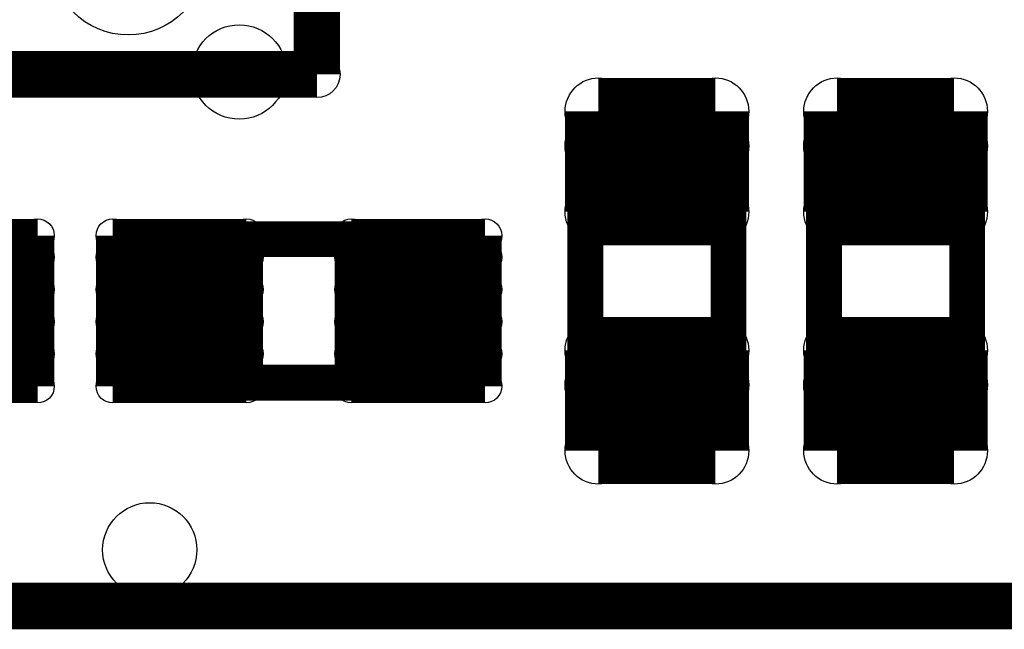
# Model space of a CAD drawing. Extents: x 0 to 126, y 0 to 22.
# Tile 43 of 60: x 14.14 to 16.23, y 12.99 to 14.28. Entities that reach past the tile are written whole.
import ezdxf

# ---------------------------------------------------------------- set-up
doc = ezdxf.new("R2010")
doc.units = 0
doc.layers.get('0').update_dxf_attribs({"linetype": 'CONTINUOUS'})
for name, color, linetype in [('SEEEDSTUDIOXIAONRF52840V1_1_GTO', 10, 'CONTINUOUS'), ('SEEEDSTUDIOXIAONRF52840V1_1_GTS', 9, 'CONTINUOUS'), ('SEEEDSTUDIOXIAONRF52840V1_1_TXT', 12, 'CONTINUOUS')]:
    doc.layers.add(name, color=color, linetype=linetype)

# ---------------------------------------------------------------- blocks, each defined once
blk = doc.blocks.new('ROUND_35')
blk.add_circle((0, 0), 0.0381)
blk = doc.blocks.new('ROUND_62')
blk.add_circle((0, 0), 0.0495)
blk = doc.blocks.new('ROUND_69')
blk.add_circle((0, 0), 0.1651)
blk = doc.blocks.new('ROUND_67')
blk.add_circle((0, 0), 0.0356)
blk = doc.blocks.new('ROUND_68')
blk.add_circle((0, 0), 0.0711)
blk = doc.blocks.new('ROUND_85')
blk.add_circle((0, 0), 0.1003)

msp = doc.modelspace()

# ---------------------------------------------------------------- linework, layer by layer
at = {"layer": 'SEEEDSTUDIOXIAONRF52840V1_1_GTO'}
for points, const_width in [([(14.7701, 14.46784), (14.7701, 14.16812)], 0.09906), ([(14.7701, 14.16812), (13.1699, 14.16812)], 0.09906), ([(15.38478, 14.03096), (15.367, 14.0208)], 0.0762), ([(15.4051, 14.0335), (15.38478, 14.03096)], 0.0762), ([(15.5829, 14.0335), (15.4051, 14.0335)], 0.0762), ([(15.60322, 14.03096), (15.5829, 14.0335)], 0.0762), ([(15.621, 14.0208), (15.60322, 14.03096)], 0.0762), ([(15.89278, 14.03096), (15.875, 14.0208)], 0.0762), ([(15.9131, 14.0335), (15.89278, 14.03096)], 0.0762), ([(16.0909, 14.0335), (15.9131, 14.0335)], 0.0762), ([(16.11122, 14.03096), (16.0909, 14.0335)], 0.0762), ([(16.129, 14.0208), (16.11122, 14.03096)], 0.0762), ([(15.3543, 14.0081), (15.34414, 13.99032)], 0.0762), ([(15.367, 14.0208), (15.3543, 14.0081)], 0.0762), ([(15.6337, 14.0081), (15.621, 14.0208)], 0.0762), ([(15.64386, 13.99032), (15.6337, 14.0081)], 0.0762), ([(15.8623, 14.0081), (15.85214, 13.99032)], 0.0762), ([(15.875, 14.0208), (15.8623, 14.0081)], 0.0762), ([(16.1417, 14.0081), (16.129, 14.0208)], 0.0762), ([(16.15186, 13.99032), (16.1417, 14.0081)], 0.0762), ([(15.34414, 13.99032), (15.3416, 13.97)], 0.0762), ([(15.6464, 13.97), (15.64386, 13.99032)], 0.0762), ([(15.85214, 13.99032), (15.8496, 13.97)], 0.0762), ([(16.1544, 13.97), (16.15186, 13.99032)], 0.0762), ([(15.3416, 13.97), (15.3416, 13.4874)], 0.0762), ([(15.6464, 13.4874), (15.6464, 13.97)], 0.0762), ([(15.8496, 13.97), (15.8496, 13.4874)], 0.0762), ([(16.1544, 13.4874), (16.1544, 13.97)], 0.0762), ([(14.4272, 13.5128), (14.4272, 13.8176)], 0.0762), ([(14.4272, 13.8176), (15.0368, 13.8176)], 0.0762), ([(15.0368, 13.8176), (15.0368, 13.5128)], 0.0762), ([(15.0368, 13.5128), (14.4272, 13.5128)], 0.0762), ([(15.3416, 13.4874), (15.34414, 13.46708)], 0.0762), ([(15.64386, 13.46708), (15.6464, 13.4874)], 0.0762), ([(15.8496, 13.4874), (15.85214, 13.46708)], 0.0762), ([(16.15186, 13.46708), (16.1544, 13.4874)], 0.0762), ([(15.34414, 13.46708), (15.3543, 13.4493)], 0.0762), ([(15.6337, 13.4493), (15.64386, 13.46708)], 0.0762), ([(15.85214, 13.46708), (15.8623, 13.4493)], 0.0762), ([(16.1417, 13.4493), (16.15186, 13.46708)], 0.0762), ([(15.3543, 13.4493), (15.367, 13.4366)], 0.0762), ([(15.621, 13.4366), (15.6337, 13.4493)], 0.0762), ([(15.8623, 13.4493), (15.875, 13.4366)], 0.0762), ([(16.129, 13.4366), (16.1417, 13.4493)], 0.0762), ([(15.367, 13.4366), (15.38478, 13.42644)], 0.0762), ([(15.38478, 13.42644), (15.4051, 13.4239)], 0.0762), ([(15.4051, 13.4239), (15.5829, 13.4239)], 0.0762), ([(15.5829, 13.4239), (15.60322, 13.42644)], 0.0762), ([(15.60322, 13.42644), (15.621, 13.4366)], 0.0762), ([(15.875, 13.4366), (15.89278, 13.42644)], 0.0762), ([(15.89278, 13.42644), (15.9131, 13.4239)], 0.0762), ([(15.9131, 13.4239), (16.0909, 13.4239)], 0.0762), ([(16.0909, 13.4239), (16.11122, 13.42644)], 0.0762), ([(16.11122, 13.42644), (16.129, 13.4366)], 0.0762), ([(10.59688, 13.03782), (17.59712, 13.03782)], 0.09906)]:
    msp.add_lwpolyline(points, dxfattribs=dict(at, const_width=const_width))
at = {"layer": 'SEEEDSTUDIOXIAONRF52840V1_1_GTS'}
for points, const_width in [([(15.36954, 13.87602), (15.36954, 14.08938)], 0.14224), ([(15.36954, 14.08938), (15.61846, 14.08938)], 0.14224), ([(15.61846, 14.08938), (15.61846, 13.87602)], 0.14224), ([(15.87754, 14.08938), (15.87754, 13.87602)], 0.14224), ([(15.87754, 14.08938), (16.12646, 14.08938)], 0.14224), ([(16.12646, 14.08938), (16.12646, 13.87602)], 0.14224), ([(15.61846, 14.01572), (15.36954, 14.01572)], 0.14224), ([(15.87754, 14.01572), (16.12646, 14.01572)], 0.14224), ([(15.61846, 13.87602), (15.36954, 13.87602)], 0.14224), ([(16.12646, 13.87602), (15.87754, 13.87602)], 0.14224), ([(14.17574, 13.82522), (13.89126, 13.82522)], 0.07112), ([(14.17574, 13.82522), (14.17574, 13.50518)], 0.07112), ([(14.33576, 13.50518), (14.33576, 13.82522)], 0.07112), ([(14.33576, 13.82522), (14.62024, 13.82522)], 0.07112), ([(14.62024, 13.82522), (14.62024, 13.50518)], 0.07112), ([(14.84376, 13.50518), (14.84376, 13.82522)], 0.07112), ([(14.84376, 13.82522), (15.12824, 13.82522)], 0.07112), ([(15.12824, 13.82522), (15.12824, 13.50518)], 0.07112), ([(14.17574, 13.7795), (13.89126, 13.7795)], 0.07112), ([(14.33576, 13.7795), (14.62024, 13.7795)], 0.07112), ([(14.84376, 13.7795), (15.12824, 13.7795)], 0.07112), ([(13.89126, 13.71092), (14.17574, 13.71092)], 0.07112), ([(14.62024, 13.71092), (14.33576, 13.71092)], 0.07112), ([(15.12824, 13.71092), (14.84376, 13.71092)], 0.07112), ([(14.17574, 13.64234), (13.89126, 13.64234)], 0.07112), ([(14.33576, 13.64234), (14.62024, 13.64234)], 0.07112), ([(14.84376, 13.64234), (15.12824, 13.64234)], 0.07112), ([(15.36954, 13.36802), (15.36954, 13.58138)], 0.14224), ([(15.36954, 13.58138), (15.61846, 13.58138)], 0.14224), ([(15.61846, 13.58138), (15.61846, 13.36802)], 0.14224), ([(15.87754, 13.58138), (15.87754, 13.36802)], 0.14224), ([(15.87754, 13.58138), (16.12646, 13.58138)], 0.14224), ([(16.12646, 13.58138), (16.12646, 13.36802)], 0.14224), ([(13.89126, 13.57376), (14.17574, 13.57376)], 0.07112), ([(14.62024, 13.57376), (14.33576, 13.57376)], 0.07112), ([(15.12824, 13.57376), (14.84376, 13.57376)], 0.07112), ([(15.61846, 13.50772), (15.36954, 13.50772)], 0.14224), ([(15.87754, 13.50772), (16.12646, 13.50772)], 0.14224), ([(14.17574, 13.50518), (13.89126, 13.50518)], 0.07112), ([(14.62024, 13.50518), (14.33576, 13.50518)], 0.07112), ([(15.12824, 13.50518), (14.84376, 13.50518)], 0.07112), ([(15.61846, 13.36802), (15.36954, 13.36802)], 0.14224), ([(16.12646, 13.36802), (15.87754, 13.36802)], 0.14224)]:
    msp.add_lwpolyline(points, dxfattribs=dict(at, const_width=const_width))

# ---------------------------------------------------------------- block references
at = {"layer": 'SEEEDSTUDIOXIAONRF52840V1_1_GTO'}
for name, p in [('ROUND_62', (14.7701, 14.16812)), ('ROUND_35', (15.38478, 14.03096)), ('ROUND_35', (15.4051, 14.0335)), ('ROUND_35', (15.5829, 14.0335)), ('ROUND_35', (15.5829, 14.0335)), ('ROUND_35', (15.60322, 14.03096)), ('ROUND_35', (15.89278, 14.03096)), ('ROUND_35', (15.9131, 14.0335)), ('ROUND_35', (16.0909, 14.0335)), ('ROUND_35', (16.11122, 14.03096)), ('ROUND_35', (15.3543, 14.0081)), ('ROUND_35', (15.367, 14.0208)), ('ROUND_35', (15.621, 14.0208)), ('ROUND_35', (15.6337, 14.0081)), ('ROUND_35', (15.8623, 14.0081)), ('ROUND_35', (15.875, 14.0208)), ('ROUND_35', (16.129, 14.0208)), ('ROUND_35', (16.1417, 14.0081)), ('ROUND_35', (15.34414, 13.99032)), ('ROUND_35', (15.64386, 13.99032)), ('ROUND_35', (15.85214, 13.99032)), ('ROUND_35', (16.15186, 13.99032)), ('ROUND_35', (15.3416, 13.97)), ('ROUND_35', (15.6464, 13.97)), ('ROUND_35', (15.8496, 13.97)), ('ROUND_35', (15.8496, 13.97)), ('ROUND_35', (16.1544, 13.97)), ('ROUND_35', (14.4272, 13.8176)), ('ROUND_35', (15.0368, 13.8176)), ('ROUND_35', (15.0368, 13.8176)), ('ROUND_35', (14.4272, 13.5128)), ('ROUND_35', (15.0368, 13.5128)), ('ROUND_35', (15.3416, 13.4874)), ('ROUND_35', (15.6464, 13.4874)), ('ROUND_35', (15.8496, 13.4874)), ('ROUND_35', (16.1544, 13.4874)), ('ROUND_35', (15.34414, 13.46708)), ('ROUND_35', (15.64386, 13.46708)), ('ROUND_35', (15.85214, 13.46708)), ('ROUND_35', (16.15186, 13.46708)), ('ROUND_35', (15.3543, 13.4493)), ('ROUND_35', (15.6337, 13.4493)), ('ROUND_35', (15.8623, 13.4493)), ('ROUND_35', (16.1417, 13.4493)), ('ROUND_35', (15.367, 13.4366)), ('ROUND_35', (15.38478, 13.42644)), ('ROUND_35', (15.4051, 13.4239)), ('ROUND_35', (15.5829, 13.4239)), ('ROUND_35', (15.60322, 13.42644)), ('ROUND_35', (15.621, 13.4366)), ('ROUND_35', (15.875, 13.4366)), ('ROUND_35', (15.89278, 13.42644)), ('ROUND_35', (15.9131, 13.4239)), ('ROUND_35', (16.0909, 13.4239)), ('ROUND_35', (16.11122, 13.42644)), ('ROUND_35', (16.129, 13.4366))]:
    msp.add_blockref(name, p, dxfattribs=at)
at = {"layer": 'SEEEDSTUDIOXIAONRF52840V1_1_GTS'}
for name, p in [('ROUND_69', (14.36878, 14.41704)), ('ROUND_68', (15.36954, 14.08938)), ('ROUND_68', (15.61846, 14.08938)), ('ROUND_68', (15.61846, 14.08938)), ('ROUND_68', (15.87754, 14.08938)), ('ROUND_68', (15.87754, 14.08938)), ('ROUND_68', (16.12646, 14.08938)), ('ROUND_68', (15.36954, 14.01572)), ('ROUND_68', (15.61846, 14.01572)), ('ROUND_68', (15.87754, 14.01572)), ('ROUND_68', (16.12646, 14.01572)), ('ROUND_68', (15.36954, 13.87602)), ('ROUND_68', (15.61846, 13.87602)), ('ROUND_68', (15.87754, 13.87602)), ('ROUND_68', (15.87754, 13.87602)), ('ROUND_68', (16.12646, 13.87602)), ('ROUND_67', (14.17574, 13.82522)), ('ROUND_67', (14.17574, 13.82522)), ('ROUND_67', (14.33576, 13.82522)), ('ROUND_67', (14.62024, 13.82522)), ('ROUND_67', (14.84376, 13.82522)), ('ROUND_67', (15.12824, 13.82522)), ('ROUND_67', (14.17574, 13.7795)), ('ROUND_67', (14.33576, 13.7795)), ('ROUND_67', (14.62024, 13.7795)), ('ROUND_67', (14.84376, 13.7795)), ('ROUND_67', (15.12824, 13.7795)), ('ROUND_67', (14.17574, 13.71092)), ('ROUND_67', (14.33576, 13.71092)), ('ROUND_67', (14.62024, 13.71092)), ('ROUND_67', (14.84376, 13.71092)), ('ROUND_67', (15.12824, 13.71092)), ('ROUND_67', (14.17574, 13.64234)), ('ROUND_67', (14.33576, 13.64234)), ('ROUND_67', (14.62024, 13.64234)), ('ROUND_67', (14.84376, 13.64234)), ('ROUND_67', (15.12824, 13.64234)), ('ROUND_68', (15.36954, 13.58138)), ('ROUND_68', (15.61846, 13.58138)), ('ROUND_68', (15.61846, 13.58138)), ('ROUND_68', (15.87754, 13.58138)), ('ROUND_68', (15.87754, 13.58138)), ('ROUND_68', (16.12646, 13.58138)), ('ROUND_67', (14.17574, 13.57376)), ('ROUND_67', (14.33576, 13.57376)), ('ROUND_67', (14.62024, 13.57376)), ('ROUND_67', (14.84376, 13.57376)), ('ROUND_67', (15.12824, 13.57376)), ('ROUND_68', (15.36954, 13.50772)), ('ROUND_68', (15.61846, 13.50772)), ('ROUND_68', (15.87754, 13.50772)), ('ROUND_68', (16.12646, 13.50772)), ('ROUND_67', (14.17574, 13.50518)), ('ROUND_67', (14.33576, 13.50518)), ('ROUND_67', (14.62024, 13.50518)), ('ROUND_67', (14.62024, 13.50518)), ('ROUND_67', (14.84376, 13.50518)), ('ROUND_67', (15.12824, 13.50518)), ('ROUND_67', (15.12824, 13.50518)), ('ROUND_68', (15.36954, 13.36802)), ('ROUND_68', (15.61846, 13.36802)), ('ROUND_68', (15.87754, 13.36802)), ('ROUND_68', (15.87754, 13.36802)), ('ROUND_68', (16.12646, 13.36802))]:
    msp.add_blockref(name, p, dxfattribs=at)
at = {"layer": 'SEEEDSTUDIOXIAONRF52840V1_1_TXT'}
for p in [(14.605, 14.1732), (14.4145, 13.1572)]:
    msp.add_blockref('ROUND_85', p, dxfattribs=at)

doc.saveas('drawing.dxf')
